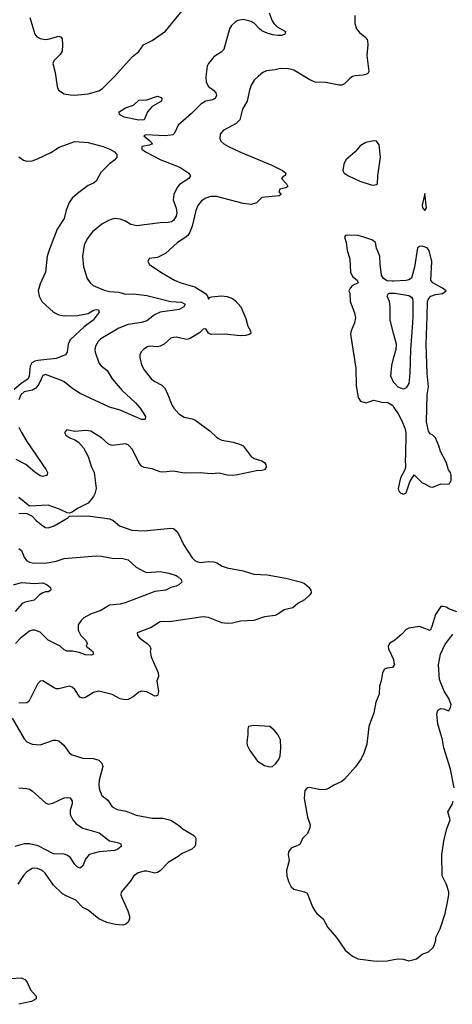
# Model space of a CAD drawing. Header units: inches. Extents: x 2220522 to 2384314, y 721474 to 893490.
# Tile 10 of 256: x 2227197 to 2230437, y 744850 to 752219. Entities that reach past the tile are written whole.
import ezdxf

# ---------------------------------------------------------------- set-up
doc = ezdxf.new("R2010")
doc.units = ezdxf.units.IN
doc.header["$MEASUREMENT"] = 0
for name, color, linetype in [('C2724', 7, 'Continuous'), ('C2725', 7, 'Continuous'), ('C2734', 7, 'Continuous'), ('C2735', 7, 'Continuous')]:
    doc.layers.add(name, color=color, linetype=linetype)

msp = doc.modelspace()

# ---------------------------------------------------------------- linework, layer by layer
at = {"layer": 'C2724', "color": 5}
for points, elevation in [([(2227770.3, 750000), (2227747.4, 749970), (2227680.1, 749919.9), (2227576.6, 749823.4), (2227559.7, 749790), (2227552.4, 749730), (2227541.3, 749710), (2227470, 749682.4), (2227332.6, 749667.4), (2227310, 749662.5), (2227288.1, 749650), (2227274.9, 749625.1), (2227268.1, 749550), (2227260.4, 749530), (2227205.6, 749494.4), (2227157.3, 749450)], 240), ([(2228882.4, 750000), (2228890, 749982), (2228905.9, 749925.9), (2228925.5, 749890), (2228927.3, 749870), (2228916.5, 749863.5), (2228890, 749855.8), (2228850, 749852.9), (2228730, 749864.8), (2228630, 749863.5), (2228612.3, 749872.2), (2228590, 749904), (2228570, 749902.7), (2228543.8, 749876.2), (2228468.8, 749831.2), (2228450, 749826), (2228370, 749843.1), (2228350, 749841.1), (2228330, 749834.3), (2228280.4, 749790), (2228250, 749774.5), (2228230, 749770.9), (2228170, 749775.8), (2228154.8, 749770), (2228127.3, 749752.7), (2228107, 749733), (2228097, 749710), (2228097.4, 749690), (2228110, 749636), (2228130, 749599.1), (2228183.1, 749530), (2228210, 749510.3), (2228262.6, 749482.6), (2228282.6, 749462.6), (2228300.3, 749430), (2228336, 749336), (2228352, 749310), (2228388.5, 749270), (2228430, 749244.9), (2228490, 749231.8), (2228510, 749223.1), (2228622.3, 749142.3), (2228670, 749094.6), (2228690, 749081.5), (2228712, 749072.1), (2228796.7, 749056.7), (2228850, 749040.3), (2228870, 749028.7), (2228930, 748948.4), (2228953.4, 748933.4), (2229010, 748916.5), (2229030, 748903.8), (2229040.3, 748890), (2229043.7, 748870), (2229030.5, 748850), (2229010, 748843.9), (2228970, 748842.4), (2228828.9, 748811.1), (2228790, 748806.9), (2228750, 748809.7), (2228690, 748826), (2228630, 748820.5), (2228550, 748826.6), (2228430, 748824.5), (2228350, 748839.5), (2228270, 748831.6), (2228250, 748833.6), (2228190, 748857.6), (2228130, 748868.2), (2228110, 748878.4), (2228090, 748903.7), (2228042.2, 749002.2), (2228010, 749037.6), (2227990, 749044.7), (2227890, 749032.6), (2227862.8, 749042.8), (2227809.4, 749090), (2227730, 749138.4), (2227690, 749145.1), (2227610, 749137.2), (2227550, 749148), (2227532, 749130), (2227542, 749110), (2227572, 749090), (2227610, 749074.8), (2227637.5, 749057.5), (2227675.1, 749015.1), (2227710.4, 748950), (2227736, 748870), (2227754.6, 748830), (2227770.2, 748709.8), (2227760.3, 748670), (2227750.2, 748649.7), (2227710, 748599.3), (2227630, 748559.3), (2227590, 748533.2), (2227570, 748526), (2227552.7, 748527.3), (2227495.6, 748555.6), (2227410, 748584.7), (2227270, 748579), (2227190, 748642.7)], 280), ([(2228194, 750000), (2228150, 749964.4), (2228110, 749952.9), (2228010, 749936.3), (2227940.3, 749910), (2227805.7, 749830), (2227784.2, 749810), (2227764.5, 749775.5), (2227760.3, 749750), (2227763.1, 749730), (2227789.4, 749649.4), (2227807, 749627), (2227852.2, 749592.2), (2227889.2, 749530), (2227964.5, 749444.5), (2228064.9, 749350), (2228100.3, 749310), (2228140.7, 749250), (2228138, 749230), (2228130, 749225.2), (2228110, 749225.6), (2227950, 749296), (2227870, 749317.7), (2227650, 749422.2), (2227595.1, 749455.1), (2227530, 749508.5), (2227510, 749518.8), (2227390, 749563.1), (2227370, 749556.3), (2227341.5, 749490), (2227319, 749461), (2227293.2, 749446.8), (2227230, 749433.9), (2227205.6, 749410), (2227190, 749374.3)], 260), ([(2229708.7, 750000), (2229710.6, 749990), (2229705.5, 749950), (2229678.4, 749890), (2229674.4, 749865.6), (2229715.5, 749610), (2229718, 749478), (2229731.3, 749390), (2229750, 749364.7), (2229790, 749351.3), (2229850, 749370.8), (2229910, 749356), (2229954.4, 749354.4), (2229990.6, 749330.6), (2230000, 749316.5)], 320), ([(2230000, 749863.5), (2229972, 749970), (2229972, 750000)], 320), ([(2230000, 749500.5), (2229977.2, 749550), (2229982.7, 749630), (2230000, 749692.4)], 320), ([(2227191.6, 749170), (2227211.4, 749130), (2227250, 749062.3), (2227396.5, 748850), (2227405.8, 748830), (2227403.1, 748810), (2227370, 748800.3), (2227350, 748804.6), (2227310, 748831.6), (2227243.1, 748890), (2227170, 748928)], 260), ([(2227190, 748526), (2227250, 748524), (2227290, 748502), (2227320.5, 748470), (2227370, 748430.5), (2227390, 748419.3), (2227410, 748416.4), (2227456, 748430), (2227558, 748490), (2227570, 748502), (2227710, 748505.5), (2227870, 748483.1), (2227898, 748470), (2227944, 748430), (2228037.3, 748397.3), (2228130, 748394), (2228330, 748414.4), (2228350, 748410.4), (2228370, 748394), (2228386.4, 748370), (2228423.7, 748290), (2228490, 748190.5), (2228508.4, 748170), (2228522.7, 748162.7), (2228550, 748155.6), (2228610, 748163.6), (2228650, 748161.3), (2228674, 748154), (2228714.4, 748130), (2228750, 748116.3), (2228870, 748095), (2228950, 748068.3), (2229050, 748064.7), (2229190, 748039.6), (2229307.3, 748010), (2229330, 747999.7), (2229364.4, 747970), (2229376.5, 747950), (2229379.5, 747930), (2229370, 747915.1), (2229330, 747876), (2229278.8, 747850), (2229243.4, 747816.6), (2229177.2, 747802.8), (2229131.1, 747768.9), (2229110, 747759.1), (2229031, 747750), (2228950, 747722.6), (2228850, 747716.1), (2228790, 747702.4), (2228750, 747698.5), (2228710, 747704.4), (2228610, 747744.5), (2228570.2, 747749.8), (2228334.9, 747714.9), (2228250, 747711.6), (2228180.7, 747670), (2228078, 747630), (2228078.8, 747610), (2228096.3, 747590), (2228153, 747550), (2228172.7, 747530), (2228179.3, 747510), (2228174, 747490), (2228181.1, 747450), (2228234.6, 747330), (2228236.2, 747303.8), (2228224, 747270), (2228235.8, 747190), (2228230, 747162), (2228222, 747158), (2228210, 747156), (2228150, 747188.2), (2228110, 747194.5), (2228090, 747185.1), (2228047.3, 747150), (2228010, 747131.5), (2227990, 747127.6), (2227950, 747136.2), (2227890, 747167.8), (2227790, 747193.3), (2227750, 747183.5), (2227690, 747145.7), (2227670, 747140.5), (2227647.7, 747147.7), (2227610, 747206.6), (2227590, 747223.6), (2227569.6, 747229.6), (2227490, 747211.3), (2227470, 747211.5), (2227450, 747219.6), (2227370, 747271.5), (2227350, 747267), (2227330, 747246), (2227265.3, 747114.7), (2227250, 747106.9), (2227190, 747104.1)], 280), ([(2227190, 748261.5), (2227210, 748244.9), (2227230, 748196.4), (2227249, 748170), (2227270, 748158), (2227290, 748153.4), (2227390, 748151.1), (2227470, 748165.2), (2227530, 748185.7), (2227770, 748205), (2227810, 748203.9), (2227890, 748189.2), (2227970, 748185.5), (2228010, 748175.3), (2228070, 748120.3), (2228130, 748088.5), (2228150, 748082.6), (2228250, 748088.2), (2228315.3, 748075.3), (2228370, 748059.1), (2228384.9, 748050), (2228407.7, 748030), (2228410.7, 748010), (2228390, 747989.3), (2228370, 747979.3), (2228330, 747969.2), (2228292, 747950), (2228210, 747939.8), (2227986.1, 747853.9), (2227950, 747844.8), (2227870, 747836.2), (2227803.9, 747796.1), (2227727.7, 747770), (2227678.9, 747741.1), (2227658, 747722), (2227635.8, 747690), (2227636.5, 747650), (2227654.9, 747610), (2227695.8, 747570), (2227703, 747550), (2227696, 747530), (2227744, 747490), (2227751, 747470), (2227736.2, 747463.8), (2227690, 747465.1), (2227642.4, 747482.4), (2227592.5, 747492.5), (2227550, 747492.3), (2227530, 747502), (2227501.2, 747530), (2227410, 747574.7), (2227350, 747634.7), (2227310, 747649.7), (2227290, 747649.7), (2227270, 747642), (2227203.1, 747590), (2227167.2, 747550)], 260), ([(2227150, 747988.3), (2227210, 748007), (2227310, 747999), (2227370, 748002.8), (2227403.8, 747990), (2227428, 747970), (2227430.8, 747950), (2227410, 747937.6), (2227390, 747936.9), (2227370, 747929.8), (2227345.9, 747914.1), (2227305.3, 747874.7), (2227239.5, 747860.5), (2227215.5, 747850), (2227164.4, 747790)], 240), ([(2230000, 747571.1), (2229968.5, 747551.5), (2229960.4, 747539.6), (2229956.3, 747530), (2229959.5, 747510), (2229995.3, 747430), (2230000, 747407.7)], 320), ([(2230000, 747384.4), (2229990, 747369.4), (2229950, 747365.1), (2229930, 747357), (2229913, 747330), (2229904.4, 747270), (2229890.5, 747230), (2229888, 747170), (2229864.9, 747110), (2229848.7, 747030), (2229812.4, 746930), (2229796.1, 746796.1), (2229775.2, 746730), (2229753.8, 746686.2), (2229712, 746628), (2229630, 746534.5), (2229610, 746518), (2229550.4, 746489.6), (2229510, 746463.7), (2229490, 746458), (2229450, 746455.1), (2229367.3, 746472.7), (2229351.1, 746468.9), (2229332, 746450), (2229327.7, 746390), (2229352.7, 746250), (2229372.1, 746192.1), (2229368.7, 746170), (2229352.9, 746127.1), (2229314.9, 746090), (2229295.1, 746044.9), (2229230, 746018.4), (2229210.5, 745990), (2229206.7, 745970), (2229214.8, 745925.2), (2229196, 745850), (2229198.8, 745810), (2229211, 745770), (2229231, 745730), (2229250.7, 745710.7), (2229330, 745691.3), (2229350, 745682), (2229390, 745578), (2229406.8, 745550), (2229422.8, 745530), (2229470.8, 745490), (2229503.4, 745423.4), (2229570.7, 745350), (2229633.8, 745253.8), (2229688.9, 745208.9), (2229730.3, 745190.3), (2229867.5, 745172.5), (2229950, 745174.4), (2230000, 745184.5)], 320), ([(2227140.3, 746990), (2227230, 746837.3), (2227250, 746814.9), (2227290, 746796.4), (2227350, 746790.4), (2227450, 746825.7), (2227470, 746827), (2227490, 746822), (2227529.1, 746789.1), (2227570, 746730.5), (2227590, 746717.6), (2227670, 746692.9), (2227750.2, 746690.2), (2227790, 746677), (2227813.4, 746653.4), (2227819.5, 746630), (2227792.4, 746527.6), (2227789.2, 746490), (2227795.3, 746455.3), (2227813, 746413), (2227858.5, 746378.5), (2227890, 746326.4), (2227926.9, 746306.9), (2227994.9, 746294.9), (2228070, 746266.3), (2228190, 746243.7), (2228270, 746243.1), (2228330, 746227), (2228387.3, 746190), (2228420.5, 746160.5), (2228506.4, 746110), (2228517, 746090), (2228514.1, 746045.9), (2228508, 746030), (2228487.3, 746010), (2228410, 745976.3), (2228384.6, 745955.4), (2228308.6, 745911.4), (2228250, 745847.8), (2228230, 745835.4), (2228210, 745832.4), (2228150, 745846.2), (2228130, 745846.2), (2228085.3, 745834.7), (2228052.2, 745810), (2228024.9, 745770), (2227956.4, 745690), (2227955.3, 745670), (2227961.1, 745650), (2228006.7, 745550), (2228019.3, 745510), (2228020.5, 745490), (2228010, 745465.2), (2227991, 745450), (2227970, 745442), (2227913.8, 745446.2), (2227850, 745461.8), (2227790, 745489), (2227710, 745553.3), (2227670, 745575.4), (2227617.6, 745630), (2227550, 745658), (2227517.3, 745677.3), (2227450, 745740.5), (2227387.1, 745830), (2227366, 745850), (2227330, 745867.2), (2227310, 745869.7), (2227290, 745865.7), (2227250, 745842), (2227225.1, 745814.9), (2227183.1, 745750)], 280), ([(2227190, 746468.9), (2227250, 746465.8), (2227270, 746460.7), (2227290, 746447.6), (2227390, 746356.9), (2227410, 746348.2), (2227445.7, 746354.3), (2227530, 746396), (2227550, 746398.7), (2227574.3, 746394.3), (2227590.4, 746370), (2227590.3, 746350), (2227576.3, 746303.7), (2227574.6, 746270), (2227595.6, 746230), (2227621.1, 746201.1), (2227670, 746166.9), (2227792, 746132), (2227870, 746074), (2227930, 746060.9), (2227954, 746050), (2227958, 746030), (2227933, 746010), (2227910, 746001), (2227792, 745990), (2227718.8, 745970), (2227690, 745935.1), (2227670, 745885.2), (2227650, 745867.8), (2227630, 745875.1), (2227610, 745896.2), (2227575.1, 745950), (2227550, 745966), (2227530, 745972.8), (2227450, 745975.3), (2227334.8, 746034.8), (2227270, 746049.8), (2227230, 746049.8), (2227160.5, 746030)], 260), ([(2227130, 745043.9), (2227208.8, 745048.8), (2227236.3, 745036.3), (2227254.6, 745014.6), (2227278.9, 744958.9), (2227322, 744910), (2227320.7, 744890), (2227286, 744870), (2227190, 744849.7)], 280)]:
    msp.add_lwpolyline(points, dxfattribs=dict(at, elevation=elevation))
at = {"layer": 'C2724', "color": 5, "elevation": 320}
msp.add_lwpolyline([(2228950, 746937.2), (2228911.3, 746928.7), (2228904.7, 746910), (2228906.8, 746870), (2228898.8, 746810), (2228901, 746790), (2228921, 746750), (2228978, 746670), (2229030, 746637.3), (2229070, 746626.7), (2229090, 746630.5), (2229112.3, 746650), (2229137.2, 746682.8), (2229146.6, 746710), (2229152.3, 746770), (2229149.2, 746829.2), (2229129.4, 746869.4), (2229102.5, 746902.5), (2229070, 746929.2)], close=True, dxfattribs=at)
at = {"layer": 'C2725', "color": 5}
for points, elevation in [([(2227274.4, 752234.4), (2227310, 752111), (2227324.9, 752090), (2227350, 752077.1), (2227390, 752070.3), (2227410, 752071.8), (2227490, 752094.4), (2227508.2, 752088.2), (2227515.1, 752075.1), (2227518.9, 752030), (2227515.8, 751984.2), (2227501.5, 751958.5), (2227452.7, 751910), (2227446, 751890), (2227463.8, 751823.8), (2227477.4, 751717.4), (2227488.2, 751690), (2227530, 751663.1), (2227575.1, 751655.1), (2227610, 751653.4), (2227710, 751663.1), (2227790, 751687.4), (2227816.3, 751703.7), (2227910, 751794.9), (2228038.7, 751941.3), (2228090, 751981.3), (2228125.1, 752030), (2228190, 752063.5), (2228290, 752133.4), (2228423.8, 752296.2)], 260), ([(2229065.5, 752270), (2229086.7, 752210), (2229099.3, 752190), (2229125.2, 752165.3), (2229186.8, 752130), (2229182.8, 752110), (2229159.2, 752100.8), (2229130, 752099.7), (2229093.9, 752106.1), (2229050, 752118.5), (2229010, 752136.2), (2228990, 752152), (2228953.5, 752193.5), (2228930, 752204.5), (2228870, 752220.9), (2228830, 752212.8), (2228810, 752201.3), (2228784.5, 752175.5), (2228769.2, 752150.8), (2228725.6, 751994.4), (2228705.3, 751974.7), (2228650, 751939.7), (2228610, 751891.3), (2228600.2, 751870), (2228590.2, 751790.2), (2228594, 751750), (2228610, 751718.7), (2228648.4, 751690), (2228667, 751670), (2228671.7, 751650), (2228661.6, 751630), (2228640.2, 751619.8), (2228590, 751609.8), (2228553.7, 751586.3), (2228484.6, 751515.4), (2228383.6, 751430), (2228357.7, 751370), (2228344.2, 751355.8), (2228290, 751348.9), (2228143.1, 751356.9), (2228126, 751350), (2228172.1, 751312.1), (2228191, 751290), (2228170, 751279.3), (2228111.3, 751268.7), (2228110.8, 751250), (2228139.1, 751230), (2228254.9, 751170), (2228395.3, 751115.3), (2228464.2, 751070), (2228477.6, 751050), (2228463, 751030), (2228393.9, 750986.1), (2228376.4, 750963.6), (2228351.3, 750910), (2228347.4, 750870), (2228370, 750806.8), (2228374.2, 750770), (2228370, 750747), (2228350, 750716.3), (2228333.9, 750706.1), (2228310, 750700.7), (2228250, 750697.4), (2228075.3, 750675.3), (2228030, 750684.7), (2227990, 750711.2), (2227950, 750726.3), (2227910, 750729.7), (2227890, 750726.3), (2227863.2, 750716.8), (2227811.4, 750688.6), (2227743, 750630), (2227702.2, 750577.8), (2227679.5, 750530), (2227668.9, 750450), (2227676, 750370), (2227702.6, 750282.6), (2227724.9, 750250), (2227747.3, 750230), (2227830, 750195.3), (2227870, 750185.2), (2227939.4, 750179.4), (2227990, 750164.7), (2228050, 750167.5), (2228150, 750154.2), (2228330, 750108.8), (2228410, 750104.1), (2228437, 750090), (2228427.6, 750070), (2228391.3, 750048.7), (2228250, 750029.8), (2228206.4, 750010), (2228194, 750000)], 260), ([(2229707.7, 752250), (2229706.7, 752190), (2229718.9, 752150), (2229741.8, 752121.8), (2229781.3, 752090), (2229798, 752070), (2229800.5, 752060.5), (2229803.1, 752030), (2229795.6, 751950), (2229811.8, 751830), (2229803.7, 751816.3), (2229790, 751807.6), (2229770, 751802.4), (2229710, 751799.5), (2229690, 751792.3), (2229670, 751779.3), (2229630, 751738.7), (2229610, 751729.7), (2229590, 751728.2), (2229490, 751749.7), (2229410, 751751.1), (2229370, 751768.5), (2229250, 751841.7), (2229210, 751851.1), (2229150, 751852.8), (2229110, 751843), (2229044.9, 751835.1), (2229017.6, 751822.4), (2228984.8, 751795.2), (2228953.9, 751766.1), (2228931.3, 751728.7), (2228917.7, 751690), (2228901.5, 751610), (2228866.9, 751550), (2228846.5, 751470), (2228819.4, 751440.6), (2228722, 751390), (2228698.4, 751361.6), (2228696.4, 751330), (2228703.7, 751310), (2228727, 751290), (2228761.7, 751270), (2228850, 751227.8), (2229085.3, 751130), (2229164.9, 751090), (2229190.7, 751069.3), (2229186.4, 751053.6), (2229170, 751044), (2229158.8, 751030), (2229194.8, 750990), (2229206, 750970), (2229190, 750959.3), (2229144.7, 750950), (2229138.8, 750930), (2229154, 750910), (2229139.9, 750900.1), (2229011.3, 750888.7), (2228970, 750848.4), (2228930, 750835.5), (2228870, 750842.8), (2228670, 750895.4), (2228624.9, 750895.1), (2228590, 750883.1), (2228557.8, 750862.2), (2228531, 750829), (2228516.9, 750790), (2228487.9, 750672.1), (2228471.5, 750628.5), (2228456.6, 750603.4), (2228435.1, 750584.9), (2228379.5, 750550), (2228290, 750467.6), (2228230, 750438), (2228168.1, 750431.9), (2228156, 750410), (2228170, 750386.8), (2228254.8, 750330), (2228357.3, 750270), (2228402.8, 750250), (2228510, 750219.6), (2228589.3, 750169.3), (2228603.8, 750150), (2228610, 750127.7), (2228620.7, 750139.3), (2228634.8, 750145.2), (2228708.7, 750151.3), (2228750, 750146.8), (2228790, 750130.9), (2228810, 750117.8), (2228852.9, 750070), (2228882.4, 750000)], 280), ([(2227190, 751192.2), (2227227.1, 751167.1), (2227250, 751158.9), (2227290, 751162.3), (2227330, 751176.5), (2227430, 751225.4), (2227494.2, 751265.8), (2227610, 751306), (2227710, 751298.9), (2227822, 751270), (2227872.1, 751250), (2227906.7, 751230), (2227926, 751210), (2227926, 751190), (2227910.5, 751170), (2227870, 751140.5), (2227804.1, 751075.9), (2227769, 751010), (2227750, 750994), (2227710, 750977.7), (2227630, 750918), (2227590, 750882), (2227568.8, 750851.2), (2227546.6, 750793.4), (2227530, 750729.6), (2227479.1, 750650), (2227420, 750500), (2227403.6, 750450), (2227390.3, 750330), (2227350, 750241.2), (2227336.5, 750190), (2227343.1, 750150), (2227363.1, 750110), (2227450, 750030.4), (2227490, 750010.3), (2227530, 750003.1), (2227630, 750004.2), (2227710, 750020.2), (2227750, 750045.5), (2227770, 750050.9), (2227788.2, 750048.2), (2227793.1, 750030), (2227770.3, 750000)], 240), ([(2230000, 750262.8), (2229990, 750262.2), (2229950, 750265.4), (2229920.8, 750280.8), (2229906.3, 750306.3), (2229895.6, 750390), (2229893.6, 750450), (2229870, 750508.7), (2229860.5, 750550), (2229833, 750570), (2229766.5, 750593.5), (2229730, 750602.5), (2229650, 750607), (2229636.8, 750603.2), (2229628.2, 750590), (2229641.6, 750550), (2229650.4, 750490.4), (2229670.5, 750430), (2229674, 750330), (2229690, 750296), (2229724.7, 750270), (2229731, 750250), (2229690, 750229.3), (2229670.7, 750210), (2229662, 750190), (2229670.6, 750170), (2229670.8, 750110), (2229704.1, 750024.1), (2229708.7, 750000)], 320), ([(2229972, 750000), (2229972, 750072), (2229966, 750110), (2229949.3, 750150), (2229959, 750170), (2229966.9, 750173.1), (2230000, 750172.9)], 320)]:
    msp.add_lwpolyline(points, dxfattribs=dict(at, elevation=elevation))
for points, elevation in [([(2228090, 751467), (2227980.5, 751490), (2227945, 751510), (2227943.5, 751530), (2227990, 751559.6), (2228050, 751579.3), (2228090, 751617.1), (2228150, 751618.4), (2228230, 751645.5), (2228256.7, 751636.7), (2228262.8, 751630), (2228259.1, 751610), (2228190, 751569.4), (2228154.4, 751530), (2228130, 751469.8)], 240), ([(2229850, 751312.7), (2229790, 751298.4), (2229746.3, 751273.7), (2229710, 751229.6), (2229638.8, 751170), (2229623.9, 751136.1), (2229615.8, 751090), (2229627.6, 751070), (2229658.3, 751050), (2229744.2, 751010), (2229830, 750981.9), (2229850, 750979), (2229870, 750984), (2229876.4, 750990), (2229878.3, 751050), (2229898.9, 751190), (2229890, 751282), (2229870, 751309.3)], 320)]:
    msp.add_lwpolyline(points, close=True, dxfattribs=dict(at, elevation=elevation))
at = {"layer": 'C2734', "color": 5, "elevation": 320}
for points in [[(2230139.9, 750000), (2230138.8, 749950), (2230123.6, 749750), (2230118.2, 749570), (2230110, 749495.3), (2230090, 749464), (2230070, 749454), (2230030, 749468.7), (2230000.2, 749500.2), (2230000, 749500.5)], [(2230000, 749316.5), (2230031, 749270), (2230057.5, 749217.5), (2230081.1, 749161.1), (2230088, 749130), (2230087.1, 748952.9), (2230082.8, 748930), (2230087.1, 748872.9), (2230081, 748850), (2230048.2, 748790), (2230031, 748710), (2230036, 748690), (2230050, 748676), (2230070, 748667.3), (2230090, 748678), (2230119.3, 748760.7), (2230150, 748811.3), (2230210, 748751.3), (2230230, 748746), (2230270, 748722.8), (2230290, 748718.8), (2230350, 748744.7), (2230410, 748742), (2230418, 748750), (2230427.3, 748772.7), (2230428, 748810), (2230422, 748830), (2230408, 748850), (2230390, 748906), (2230347.5, 748987.5), (2230335.1, 749030), (2230310, 749088), (2230290, 749108), (2230270, 749118), (2230258, 749138), (2230243.7, 749210), (2230249.6, 749410), (2230257.2, 749470), (2230248.7, 749570), (2230240.8, 749790), (2230247.7, 750000)], [(2230000, 749692.4), (2230016, 749750), (2230019.3, 749790), (2230000, 749863.5)], [(2230470, 747788), (2230410, 747808.7), (2230390, 747822), (2230370, 747828), (2230350, 747828), (2230310, 747768), (2230284, 747676), (2230270, 747648), (2230190, 747676), (2230110, 747663.7), (2230090, 747654.5), (2230059.5, 747620.5), (2230005.5, 747574.5), (2230000, 747571.1)], [(2230449.6, 746470), (2230423, 746610), (2230373.6, 746770), (2230362.9, 746830), (2230327.6, 746950), (2230320.9, 747019.1), (2230329, 747050), (2230350, 747064.7), (2230370, 747062), (2230410, 747046), (2230424, 747070), (2230428.7, 747090), (2230410, 747138), (2230374.5, 747194.5), (2230341.7, 747281.7), (2230333.3, 747390), (2230349.4, 747470.6), (2230381.2, 747538.8), (2230439.3, 747620.7)], [(2230000, 747407.7), (2230003.8, 747390), (2230000, 747384.4)], [(2230000, 745184.5), (2230030, 745190.5), (2230068, 745188), (2230110, 745176), (2230150, 745184.7), (2230168.9, 745191.1), (2230210, 745224.7), (2230258, 745242), (2230290, 745272), (2230302, 745290), (2230314, 745330), (2230314, 745350), (2230344.8, 745415.2), (2230382, 745530), (2230399.1, 745600.9), (2230409.5, 745670), (2230409.4, 745690.6), (2230392.5, 745747.5), (2230360.5, 745810), (2230358, 745970), (2230375.2, 746084.8), (2230395.9, 746164.1), (2230420.9, 746230), (2230403.7, 746290), (2230434.9, 746345.1), (2230442.9, 746370)]]:
    msp.add_lwpolyline(points, dxfattribs=at)
at = {"layer": 'C2735', "color": 5, "elevation": 320}
msp.add_lwpolyline([(2230230, 750918), (2230210.3, 750830), (2230212.9, 750810), (2230230, 750789.7), (2230243.5, 750810)], close=True, dxfattribs=at)
for points in [[(2230247.7, 750000), (2230251.2, 750110), (2230257.4, 750130), (2230275.5, 750150), (2230310, 750162.5), (2230362.7, 750170), (2230389.6, 750190), (2230362, 750210), (2230290, 750248.3), (2230276.4, 750270), (2230283.5, 750410), (2230263.6, 750490), (2230247.4, 750510), (2230210, 750524.7), (2230190, 750522.1), (2230175.8, 750510), (2230153.4, 750366.6), (2230130, 750284.8), (2230110, 750272.8), (2230090, 750267.9), (2230000, 750262.8)], [(2230000, 750172.9), (2230007.2, 750172.8), (2230110, 750154.4), (2230130, 750141.5), (2230137.8, 750130), (2230142.2, 750110), (2230139.9, 750000)]]:
    msp.add_lwpolyline(points, dxfattribs=at)

doc.saveas('drawing.dxf')
